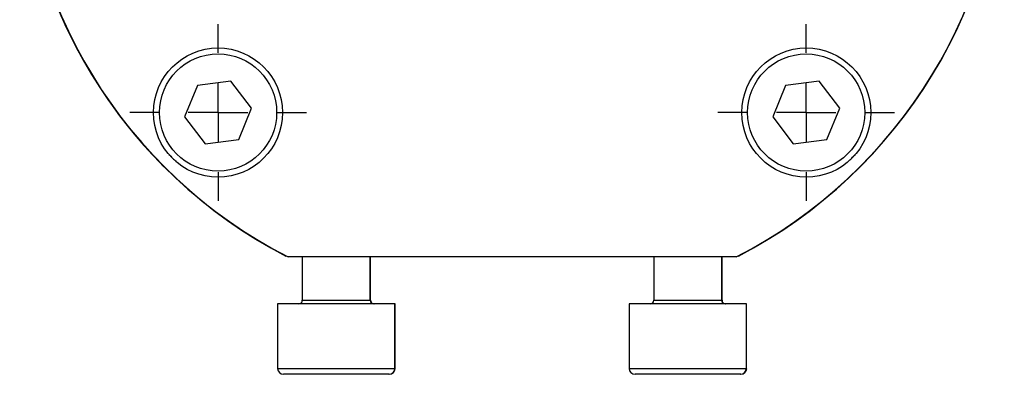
# Model space of a CAD drawing. Extents: x 9.3 to 31.1, y 5.1 to 19.6.
# Tile 1 of 132: x 9.3 to 10.9, y 9.2 to 9.8. Entities that reach past the tile are written whole.
import ezdxf

# ---------------------------------------------------------------- set-up
doc = ezdxf.new("R2010")
doc.units = 0
doc.layers.get('0').update_dxf_attribs({"linetype": 'CONTINUOUS'})

# ---------------------------------------------------------------- blocks, each defined once
blk = doc.blocks.new('SW_CENTERMARKSYMBOL_54')
at = {"color": 0, "linetype": 'CONTINUOUS'}
for p, q in [((0, 0.1), (0, 0.1484)), ((0, 0), (0, 0.05)), ((-0.1, 0), (-0.1484, 0)), ((0, 0), (-0.05, 0)), ((0, 0), (0, -0.05)), ((0, 0), (0.05, 0)), ((0.1, 0), (0.1484, 0)), ((0, -0.1), (0, -0.1484))]:
    blk.add_line(p, q, dxfattribs=at)
blk = doc.blocks.new('SW_CENTERMARKSYMBOL_56')
at = {"color": 0, "linetype": 'CONTINUOUS'}
for p, q in [((0, 0.1), (0, 0.1484)), ((0, 0), (0, 0.05)), ((-0.1, 0), (-0.1484, 0)), ((0, 0), (-0.05, 0)), ((0, 0), (0, -0.05)), ((0, 0), (0.05, 0)), ((0.1, 0), (0.1484, 0)), ((0, -0.1), (0, -0.1484))]:
    blk.add_line(p, q, dxfattribs=at)

msp = doc.modelspace()

# ---------------------------------------------------------------- linework, layer by layer
at = {"color": 7, "linetype": 'CONTINUOUS'}
for p, q in [((9.6055, 9.6836), (9.5492, 9.6761)), ((9.6402, 9.6385), (9.6055, 9.6836)), ((10.5935, 9.6836), (10.5372, 9.6761)), ((10.6282, 9.6385), (10.5935, 9.6836)), ((9.5492, 9.6761), (9.5275, 9.6236)), ((10.5372, 9.6761), (10.5155, 9.6236)), ((9.6185, 9.586), (9.6402, 9.6385)), ((10.6065, 9.586), (10.6282, 9.6385)), ((9.5275, 9.6236), (9.5621, 9.5785)), ((10.5155, 9.6236), (10.5501, 9.5785)), ((9.5621, 9.5785), (9.6185, 9.586)), ((10.5501, 9.5785), (10.6065, 9.586)), ((9.6989, 9.3902), (9.6978, 9.3902)), ((10.4541, 9.3888), (9.7016, 9.3888)), ((9.7253, 9.3888), (9.7253, 9.316)), ((9.8393, 9.316), (9.8393, 9.3888)), ((9.8399, 9.316), (9.8399, 9.3888)), ((10.3158, 9.3888), (10.3158, 9.316)), ((10.4299, 9.316), (10.4299, 9.3888)), ((10.4304, 9.316), (10.4304, 9.3888)), ((10.4579, 9.3902), (10.4568, 9.3902)), ((9.6839, 9.3101), (9.6839, 9.2018)), ((9.7823, 9.3101), (9.6839, 9.3101)), ((9.8807, 9.3101), (9.7823, 9.3101)), ((9.8807, 9.2018), (9.8807, 9.3101)), ((9.8813, 9.3101), (9.8807, 9.3101)), ((9.8813, 9.2018), (9.8813, 9.3101)), ((10.2744, 9.3101), (10.2744, 9.2018)), ((10.3728, 9.3101), (10.2744, 9.3101)), ((10.4713, 9.3101), (10.3728, 9.3101)), ((10.4713, 9.2018), (10.4713, 9.3101)), ((10.4718, 9.3101), (10.4713, 9.3101)), ((10.4718, 9.2018), (10.4718, 9.3101)), ((9.7823, 9.192), (9.6937, 9.192)), ((9.8709, 9.192), (9.7823, 9.192)), ((9.8714, 9.192), (9.8709, 9.192)), ((10.3728, 9.192), (10.2843, 9.192)), ((10.4614, 9.192), (10.3728, 9.192)), ((10.462, 9.192), (10.4614, 9.192))]:
    msp.add_line(p, q, dxfattribs=at)
at = {"color": 8, "linetype": 'CONTINUOUS'}
for p, q in [((9.7253, 9.316), (9.8393, 9.316)), ((9.8393, 9.316), (9.8399, 9.316)), ((10.3158, 9.316), (10.4299, 9.316)), ((10.4299, 9.316), (10.4304, 9.316)), ((9.6839, 9.2018), (9.7823, 9.2018)), ((9.7823, 9.2018), (9.8807, 9.2018)), ((9.8807, 9.2018), (9.8813, 9.2018)), ((10.2744, 9.2018), (10.3728, 9.2018)), ((10.3728, 9.2018), (10.4713, 9.2018)), ((10.4713, 9.2018), (10.4718, 9.2018))]:
    msp.add_line(p, q, dxfattribs=at)
at = {"color": 7, "linetype": 'CONTINUOUS'}
for centre, radius in [((9.5837, 9.6309), 0.1083), ((9.5838, 9.631), 0.0984), ((10.572, 9.6309), 0.1083), ((10.5718, 9.631), 0.0984)]:
    msp.add_circle(centre, radius, dxfattribs=at)
for centre, radius, start, end in [((10.0773, 10.125), 0.8268, 117.3651, 225.0262), ((10.0778, 10.125), 0.8268, 117.0669, 242.9331), ((10.0778, 10.125), 0.8268, 297.0669, 62.9331), ((10.0778, 10.1245), 0.8268, 179.9815, 242.6349), ((10.0778, 10.1245), 0.8268, 297.3651, 0.0185), ((10.0778, 10.125), 0.8068, 224.37, 225.63), ((10.0778, 10.125), 0.8068, 314.37, 315.63), ((9.7194, 9.316), 0.00591, 270, 0), ((9.8452, 9.316), 0.00591, 180, 270), ((9.8458, 9.316), 0.00591, 180, 270), ((10.3099, 9.316), 0.00591, 270, 0), ((10.4358, 9.316), 0.00591, 180, 270), ((10.4363, 9.316), 0.00591, 180, 270), ((9.6937, 9.2018), 0.00984, 180, 270), ((9.8709, 9.2018), 0.00984, 270, 0), ((9.8714, 9.2018), 0.00984, 270, 0), ((10.2843, 9.2018), 0.00984, 180, 270), ((10.4614, 9.2018), 0.00984, 270, 0), ((10.462, 9.2018), 0.00984, 270, 0)]:
    msp.add_arc(centre, radius, start, end, dxfattribs=at)

# ---------------------------------------------------------------- block references
for name, p in [('SW_CENTERMARKSYMBOL_54', (9.5838, 9.631)), ('SW_CENTERMARKSYMBOL_56', (10.5718, 9.631))]:
    msp.add_blockref(name, p, dxfattribs=at)

doc.saveas('drawing.dxf')
